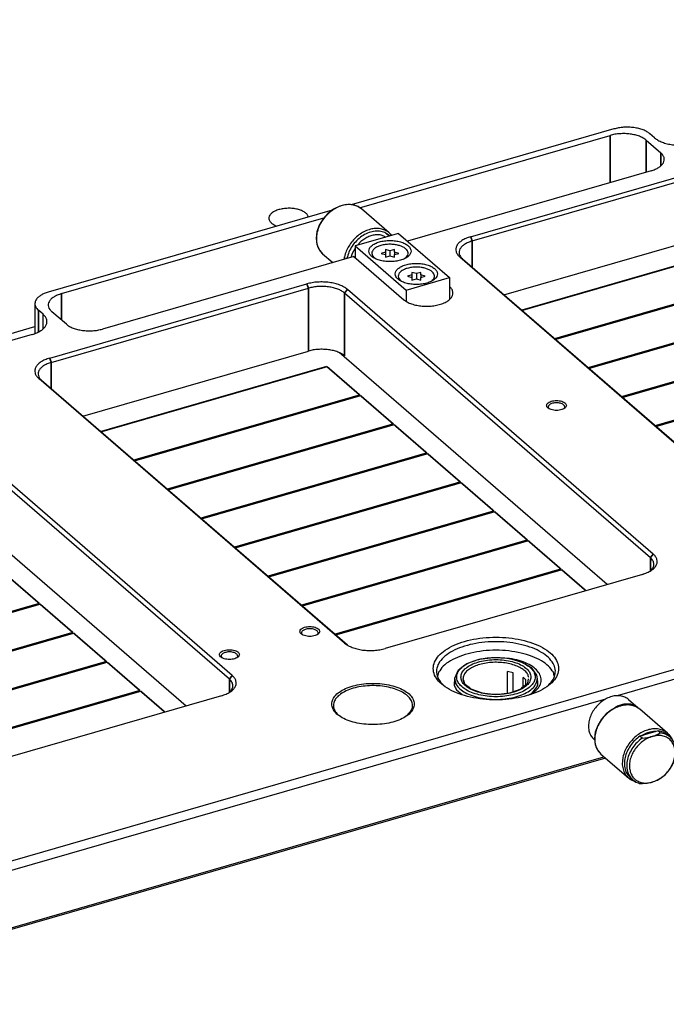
# Model space of a CAD drawing. Header units: inches. Extents: x 0 to 841, y 0 to 594.
# Tile 37 of 84: x 359 to 457, y 144 to 294. Entities that reach past the tile are written whole.
import ezdxf

# ---------------------------------------------------------------- set-up
doc = ezdxf.new("R2010")
doc.units = ezdxf.units.IN

# ---------------------------------------------------------------- blocks, each defined once
blk = doc.blocks.new('E8021-96570_pcb__1', base_point=(83.97, 163.5))
at = {"color": 7, "linetype": 'Continuous'}
for p, q in [((402.95, 263.82), (402.95, 263.79)), ((398.21, 262.42), (398.15, 262.43))]:
    blk.add_line(p, q, dxfattribs=at)
at = {"color": 3, "linetype": 'Continuous', "const_width": 0.25}
for points in [[(435.3, 249.66), (469.54, 259.55)], [(474.54, 255.22), (440.3, 245.33)], [(440.38, 245.27), (474.62, 255.15)], [(479.62, 250.82), (445.38, 240.93)], [(445.46, 240.87), (479.7, 250.75)], [(484.7, 246.42), (450.46, 236.54)], [(450.54, 236.47), (484.78, 246.35)], [(489.78, 242.02), (455.54, 232.14)], [(455.62, 232.07), (489.86, 241.95)], [(371.51, 231.25), (405.75, 241.13)], [(405.75, 241.13), (410.75, 236.8)], [(410.75, 236.8), (376.51, 226.92)], [(376.59, 226.85), (410.83, 236.74)], [(410.83, 236.74), (415.83, 232.41)], [(415.83, 232.41), (381.59, 222.52)], [(381.67, 222.45), (415.91, 232.34)], [(415.91, 232.34), (420.91, 228.01)], [(420.91, 228.01), (386.67, 218.12)], [(386.75, 218.05), (420.99, 227.94)], [(420.99, 227.94), (425.99, 223.61)], [(425.99, 223.61), (391.75, 213.72)], [(391.83, 213.65), (426.07, 223.54)], [(426.07, 223.54), (431.07, 219.21)], [(431.07, 219.21), (396.83, 209.32)], [(396.91, 209.25), (431.15, 219.14)], [(431.15, 219.14), (436.15, 214.81)], [(436.15, 214.81), (401.91, 204.92)], [(401.99, 204.85), (436.23, 214.74)], [(436.23, 214.74), (441.23, 210.41)], [(441.23, 210.41), (406.99, 200.52)], [(357.2, 209.52), (362.2, 205.19)], [(407.07, 200.45), (441.31, 210.34)], [(441.31, 210.34), (444.99, 207.15)], [(362.2, 205.19), (327.96, 195.31)], [(328.04, 195.24), (362.28, 205.12)], [(362.28, 205.12), (367.28, 200.79)], [(367.28, 200.79), (333.04, 190.91)], [(333.12, 190.84), (367.36, 200.72)], [(367.36, 200.72), (372.36, 196.39)], [(372.36, 196.39), (338.12, 186.51)], [(338.2, 186.44), (372.44, 196.32)], [(372.44, 196.32), (377.44, 191.99)], [(377.44, 191.99), (343.2, 182.11)], [(343.28, 182.04), (377.52, 191.92)], [(377.52, 191.92), (381.2, 188.74)]]:
    blk.add_lwpolyline(points, dxfattribs=at)
at = {"color": 7, "linetype": 'Continuous'}
blk.add_open_spline([(402.95, 263.82), (402.9, 263.94), (402.78, 264.22), (402.4, 264.53), (401.9, 264.8), (401.29, 264.99), (400.6, 265.11), (399.88, 265.14), (399.16, 265.08), (398.49, 264.94), (397.91, 264.73), (397.44, 264.45), (397.11, 264.12), (396.95, 263.73), (397, 263.33), (397.25, 262.97), (397.64, 262.66), (397.97, 262.51), (398.15, 262.43)], degree=3, knots=[0, 0, 0, 0, 0.400412, 0.877412, 1.443643, 2.089869, 2.793858, 3.526095, 4.253928, 4.945181, 5.571835, 6.114461, 6.568638, 6.954664, 7.323697, 7.736993, 8.231688, 8.815177, 8.815177, 8.815177, 8.815177], dxfattribs=at)
blk = doc.blocks.new('E8021-24170', base_point=(48.86, 135.12))
at = {"color": 7, "linetype": 'Continuous'}
for p, q in [((799.84, 293.72), (287.16, 145.72)), ((800.34, 292.42), (449.72, 191.21)), ((449.24, 277.15), (409.45, 265.66)), ((455.41, 275.81), (454.71, 276.42)), ((410.71, 265.22), (448.68, 276.18)), ((454.14, 275.45), (456.34, 273.54)), ((427.54, 260.82), (466.51, 272.07)), ((454.88, 270.81), (417.95, 260.15)), ((427.79, 260.17), (466.76, 271.42)), ((406.54, 264.83), (363.51, 252.4)), ((365.54, 252.18), (405.29, 263.66)), ((432.57, 252.02), (466.76, 261.89)), ((409.84, 257.81), (371.74, 246.81)), ((409.84, 257.81), (417.39, 251.27)), ((425.89, 257.75), (472.23, 217.61)), ((426.32, 257.44), (472.66, 217.31)), ((363.75, 242.4), (402.72, 253.65)), ((364, 241.75), (402.97, 253)), ((455.21, 212.7), (408.87, 252.83)), ((424.35, 253.25), (424.4, 253.2)), ((454.77, 212.14), (408.43, 252.27)), ((361.51, 250.67), (361.51, 246.13)), ((362.74, 249.06), (362.04, 249.67)), ((366.28, 247.54), (364.08, 249.45)), ((350.16, 243.9), (361.51, 247.18)), ((361.09, 245.99), (354.17, 243.99)), ((368.78, 233.61), (402.97, 243.48)), ((448.21, 208.08), (407.6, 243.25)), ((408.44, 199.2), (362.1, 239.33)), ((408.87, 198.89), (362.53, 239.02)), ((391.41, 194.28), (345.07, 234.42)), ((439.44, 234.72), (439.42, 234.74)), ((441.67, 234.73), (441.66, 234.72)), ((390.98, 193.73), (344.64, 233.86)), ((343.81, 224.83), (384.42, 189.67)), ((453.56, 209.62), (414.59, 198.37)), ((454.83, 210.19), (454.76, 210.13)), ((402.06, 200.46), (402.04, 200.48)), ((404.29, 200.48), (404.28, 200.46)), ((389.88, 196.95), (389.86, 196.97)), ((392.11, 196.96), (392.1, 196.95)), ((433.45, 196.87), (433.25, 196.88)), ((422.68, 194.77), (422.51, 194.14)), ((440.21, 194.21), (440.07, 194.77)), ((425.12, 193.49), (425.02, 193.27)), ((437.65, 193.66), (437.62, 193.7)), ((389.77, 191.21), (350.8, 179.96)), ((391.03, 191.77), (390.97, 191.72)), ((425.38, 192.12), (426.23, 191.39)), ((436.26, 191.29), (437.08, 191.72)), ((436.79, 191.56), (437.57, 192.49)), ((447.98, 190.71), (287.66, 144.42)), ((418.54, 188.97), (417.81, 188.16)), ((338.96, 150.57), (447.73, 181.97)), ((447.98, 181.76), (339.1, 150.32))]:
    blk.add_line(p, q, dxfattribs=at)
at = {"color": 3, "linetype": 'Continuous', "const_width": 0.25}
for points in [[(448.68, 276.18), (448.68, 269.02)], [(454.14, 275.45), (454.14, 270.6)], [(456.34, 273.54), (456.34, 271.55)], [(427.54, 260.82), (427.79, 260.17)], [(427.79, 260.17), (427.79, 256.17)], [(425.89, 257.75), (426.32, 257.44)], [(402.97, 253), (402.72, 253.65)], [(402.97, 253), (402.97, 243.48)], [(408.87, 252.83), (408.43, 252.27)], [(408.43, 252.27), (408.43, 242.75)], [(365.54, 252.18), (365.54, 248.18)], [(362.04, 249.67), (362.04, 246.36)], [(362.74, 246.82), (362.74, 249.06)], [(363.75, 242.4), (364, 241.75)], [(364, 241.75), (364, 237.75)], [(362.1, 239.33), (362.53, 239.02)], [(455.21, 212.7), (454.77, 212.14)], [(454.77, 212.14), (454.77, 210.14)], [(408.44, 199.2), (408.87, 198.89)], [(391.41, 194.28), (390.98, 193.73)], [(390.98, 193.73), (390.98, 191.73)]]:
    blk.add_lwpolyline(points, dxfattribs=at)
at = {"color": 7, "linetype": 'Continuous'}
for points, knots in [([(454.14, 275.45), (453.99, 275.56), (453.68, 275.8), (453.1, 276.06), (452.43, 276.26), (451.7, 276.4), (450.94, 276.46), (450.16, 276.44), (449.4, 276.36), (448.91, 276.24), (448.68, 276.18)], [0, 0, 0, 0, 0.556936, 1.188897, 1.886232, 2.632992, 3.409288, 4.19311, 4.961935, 5.694277, 5.694277, 5.694277, 5.694277]), ([(454.71, 276.42), (454.56, 276.53), (454.24, 276.77), (453.66, 277.03), (453, 277.23), (452.27, 277.37), (451.5, 277.43), (450.72, 277.42), (449.97, 277.33), (449.48, 277.21), (449.24, 277.15)], [0, 0, 0, 0, 0.556936, 1.188897, 1.886232, 2.632992, 3.409288, 4.19311, 4.961935, 5.694277, 5.694277, 5.694277, 5.694277]), ([(455.41, 275.81), (455.57, 275.69), (455.93, 275.42), (456.58, 275.13), (457.33, 274.9), (458.15, 274.75), (459.01, 274.68), (459.89, 274.7), (460.74, 274.79), (461.29, 274.92), (461.55, 274.99)], [0, 0, 0, 0, 0.626553, 1.337509, 2.122011, 2.962117, 3.835449, 4.717249, 5.582177, 6.406061, 6.406061, 6.406061, 6.406061]), ([(454.88, 270.81), (455.09, 270.88), (455.5, 271.01), (456.04, 271.3), (456.46, 271.63), (456.75, 272), (456.9, 272.4), (456.87, 272.82), (456.67, 273.22), (456.46, 273.43), (456.34, 273.54)], [0, 0, 0, 0, 0.67706, 1.28469, 1.816021, 2.275301, 2.682676, 3.075374, 3.496677, 3.978615, 3.978615, 3.978615, 3.978615]), ([(427.54, 260.82), (427.3, 260.74), (426.84, 260.59), (426.23, 260.27), (425.76, 259.9), (425.43, 259.48), (425.27, 259.03), (425.3, 258.56), (425.52, 258.11), (425.76, 257.87), (425.89, 257.75)], [0, 0, 0, 0, 0.761693, 1.445276, 2.043024, 2.559714, 3.018011, 3.459795, 3.933762, 4.475942, 4.475942, 4.475942, 4.475942]), ([(427.79, 260.17), (427.57, 260.1), (427.17, 259.97), (426.63, 259.68), (426.2, 259.35), (425.91, 258.98), (425.77, 258.58), (425.8, 258.16), (425.99, 257.76), (426.21, 257.55), (426.32, 257.44)], [0, 0, 0, 0, 0.67706, 1.28469, 1.816021, 2.275301, 2.682676, 3.075374, 3.496677, 3.978615, 3.978615, 3.978615, 3.978615]), ([(408.87, 252.83), (408.7, 252.96), (408.34, 253.22), (407.69, 253.51), (406.94, 253.74), (406.12, 253.89), (405.26, 253.96), (404.39, 253.95), (403.53, 253.86), (402.99, 253.72), (402.72, 253.65)], [0, 0, 0, 0, 0.626553, 1.337509, 2.122011, 2.962117, 3.835449, 4.717249, 5.582177, 6.406061, 6.406061, 6.406061, 6.406061]), ([(363.51, 252.4), (363.31, 252.34), (362.95, 252.22), (362.45, 251.98), (362.05, 251.7), (361.74, 251.38), (361.54, 251.03), (361.52, 250.79), (361.51, 250.67)], [0, 0, 0, 0, 0.605143, 1.156365, 1.647784, 2.079826, 2.461876, 2.814449, 2.814449, 2.814449, 2.814449]), ([(408.43, 252.27), (408.28, 252.38), (407.97, 252.62), (407.39, 252.88), (406.73, 253.08), (406, 253.22), (405.23, 253.28), (404.45, 253.27), (403.69, 253.19), (403.21, 253.06), (402.97, 253)], [0, 0, 0, 0, 0.556936, 1.188897, 1.886232, 2.632992, 3.409288, 4.19311, 4.961935, 5.694277, 5.694277, 5.694277, 5.694277]), ([(417.39, 251.27), (417.56, 251.15), (417.93, 250.88), (418.61, 250.6), (419.38, 250.4), (420.22, 250.28), (421.1, 250.26), (421.96, 250.33), (422.77, 250.5), (423.49, 250.75), (424.09, 251.07), (424.54, 251.45), (424.82, 251.88), (424.89, 252.36), (424.74, 252.83), (424.52, 253.07), (424.4, 253.2)], [0, 0, 0, 0, 0.633511, 1.361322, 2.167632, 3.0275, 3.910786, 4.785267, 5.619492, 6.385727, 7.063424, 7.644013, 8.138112, 8.583494, 9.040237, 9.562635, 9.562635, 9.562635, 9.562635]), ([(365.54, 252.18), (365.32, 252.11), (364.92, 251.98), (364.38, 251.69), (363.95, 251.37), (363.66, 250.99), (363.52, 250.59), (363.55, 250.17), (363.74, 249.77), (363.96, 249.56), (364.08, 249.45)], [0, 0, 0, 0, 0.67706, 1.28469, 1.816021, 2.275301, 2.682676, 3.075374, 3.496677, 3.978615, 3.978615, 3.978615, 3.978615]), ([(361.51, 250.67), (361.51, 250.58), (361.53, 250.4), (361.64, 250.14), (361.81, 249.89), (361.96, 249.75), (362.04, 249.67)], [0, 0, 0, 0, 0.263285, 0.53943, 0.838855, 1.168409, 1.168409, 1.168409, 1.168409]), ([(361.09, 245.99), (361.34, 246.07), (361.8, 246.22), (362.4, 246.54), (362.88, 246.91), (363.21, 247.33), (363.36, 247.78), (363.33, 248.25), (363.12, 248.7), (362.87, 248.94), (362.74, 249.06)], [0, 0, 0, 0, 0.761693, 1.445276, 2.043024, 2.559714, 3.018011, 3.459795, 3.933762, 4.475942, 4.475942, 4.475942, 4.475942]), ([(366.28, 247.54), (366.42, 247.43), (366.74, 247.19), (367.32, 246.94), (367.98, 246.73), (368.71, 246.6), (369.48, 246.54), (370.26, 246.55), (371.02, 246.63), (371.5, 246.75), (371.74, 246.81)], [0, 0, 0, 0, 0.556936, 1.188897, 1.886232, 2.632992, 3.409288, 4.19311, 4.961935, 5.694277, 5.694277, 5.694277, 5.694277]), ([(408.43, 242.75), (408.28, 242.86), (407.97, 243.1), (407.39, 243.35), (406.73, 243.56), (406, 243.69), (405.23, 243.75), (404.45, 243.74), (403.69, 243.66), (403.21, 243.54), (402.97, 243.48)], [0, 0, 0, 0, 0.556936, 1.188897, 1.886232, 2.632992, 3.409288, 4.19311, 4.961935, 5.694277, 5.694277, 5.694277, 5.694277]), ([(363.75, 242.4), (363.51, 242.33), (363.05, 242.18), (362.44, 241.86), (361.96, 241.49), (361.64, 241.07), (361.48, 240.61), (361.51, 240.14), (361.73, 239.69), (361.97, 239.46), (362.1, 239.33)], [0, 0, 0, 0, 0.761693, 1.445276, 2.043024, 2.559714, 3.018011, 3.459795, 3.933762, 4.475942, 4.475942, 4.475942, 4.475942]), ([(364, 241.75), (363.78, 241.68), (363.37, 241.55), (362.84, 241.27), (362.41, 240.94), (362.12, 240.57), (361.98, 240.16), (362.01, 239.74), (362.2, 239.35), (362.42, 239.13), (362.53, 239.02)], [0, 0, 0, 0, 0.67706, 1.28469, 1.816021, 2.275301, 2.682676, 3.075374, 3.496677, 3.978615, 3.978615, 3.978615, 3.978615]), ([(442.05, 235.22), (442.03, 235.3), (442, 235.46), (441.8, 235.65), (441.52, 235.81), (441.16, 235.92), (440.76, 235.97), (440.34, 235.97), (439.94, 235.92), (439.58, 235.81), (439.29, 235.65), (439.1, 235.46), (439.02, 235.22), (439.1, 234.99), (439.29, 234.79), (439.58, 234.64), (439.94, 234.53), (440.34, 234.47), (440.76, 234.47), (441.16, 234.53), (441.52, 234.64), (441.8, 234.79), (442, 234.99), (442.03, 235.15), (442.05, 235.22)], [0, 0, 0, 0, 0.219862, 0.48285, 0.805647, 1.182902, 1.596944, 2.023888, 2.43793, 2.815186, 3.137982, 3.400971, 3.620832, 3.840694, 4.103682, 4.426479, 4.803735, 5.217776, 5.644721, 6.058762, 6.436018, 6.758815, 7.021803, 7.241665, 7.241665, 7.241665, 7.241665]), ([(440.53, 235.63), (440.43, 235.63), (440.23, 235.62), (439.94, 235.56), (439.69, 235.47), (439.49, 235.35), (439.35, 235.21), (439.29, 235.05), (439.31, 234.87), (439.38, 234.78), (439.42, 234.74)], [0, 0, 0, 0, 0.309326, 0.603651, 0.870524, 1.10125, 1.293776, 1.457092, 1.613922, 1.790964, 1.790964, 1.790964, 1.790964]), ([(441.67, 234.73), (441.71, 234.78), (441.78, 234.87), (441.81, 235.04), (441.74, 235.21), (441.6, 235.36), (441.39, 235.47), (441.14, 235.56), (440.84, 235.62), (440.64, 235.63), (440.53, 235.63)], [0, 0, 0, 0, 0.182025, 0.342235, 0.508797, 0.705856, 0.942736, 1.216936, 1.518925, 1.835267, 1.835267, 1.835267, 1.835267]), ([(453.56, 209.62), (453.8, 209.7), (454.26, 209.85), (454.86, 210.17), (455.34, 210.54), (455.67, 210.96), (455.83, 211.42), (455.8, 211.89), (455.58, 212.33), (455.34, 212.57), (455.21, 212.7)], [0, 0, 0, 0, 0.761693, 1.445276, 2.043024, 2.559714, 3.018011, 3.459795, 3.933762, 4.475942, 4.475942, 4.475942, 4.475942]), ([(454.83, 210.19), (454.96, 210.34), (455.22, 210.61), (455.36, 211.17), (455.19, 211.72), (454.92, 211.99), (454.77, 212.14)], [0, 0, 0, 0, 0.599668, 1.118048, 1.641538, 2.253272, 2.253272, 2.253272, 2.253272]), ([(404.67, 200.97), (404.65, 201.04), (404.62, 201.2), (404.42, 201.4), (404.14, 201.55), (403.78, 201.66), (403.38, 201.72), (402.96, 201.72), (402.55, 201.66), (402.2, 201.55), (401.91, 201.4), (401.72, 201.2), (401.64, 200.97), (401.72, 200.73), (401.91, 200.54), (402.2, 200.38), (402.55, 200.27), (402.96, 200.21), (403.38, 200.21), (403.78, 200.27), (404.14, 200.38), (404.42, 200.54), (404.62, 200.73), (404.65, 200.89), (404.67, 200.97)], [0, 0, 0, 0, 0.219862, 0.48285, 0.805647, 1.182902, 1.596944, 2.023888, 2.43793, 2.815186, 3.137982, 3.400971, 3.620832, 3.840694, 4.103682, 4.426479, 4.803735, 5.217776, 5.644721, 6.058762, 6.436018, 6.758815, 7.021803, 7.241665, 7.241665, 7.241665, 7.241665]), ([(402.48, 201.27), (402.4, 201.24), (402.26, 201.19), (402.08, 201.07), (401.96, 200.93), (401.9, 200.77), (401.93, 200.61), (402, 200.53), (402.04, 200.48)], [0, 0, 0, 0, 0.245809, 0.457682, 0.635496, 0.788978, 0.938972, 1.108319, 1.108319, 1.108319, 1.108319]), ([(404.29, 200.48), (404.33, 200.52), (404.4, 200.61), (404.43, 200.8), (404.35, 200.97), (404.2, 201.11), (403.98, 201.23), (403.71, 201.32), (403.41, 201.37), (403.09, 201.38), (402.77, 201.35), (402.57, 201.3), (402.48, 201.27)], [0, 0, 0, 0, 0.185973, 0.349704, 0.521555, 0.726581, 0.973529, 1.2587, 1.571164, 1.896074, 2.217021, 2.518081, 2.518081, 2.518081, 2.518081]), ([(440.87, 195.34), (440.83, 195.68), (440.73, 196.39), (440.04, 197.36), (439.03, 198.21), (437.69, 198.93), (436.08, 199.5), (434.28, 199.9), (432.36, 200.1), (430.39, 200.1), (428.46, 199.9), (426.66, 199.5), (425.06, 198.93), (423.72, 198.21), (422.69, 197.36), (422.03, 196.39), (421.8, 195.34), (422.03, 194.29), (422.69, 193.32), (423.72, 192.47), (425.06, 191.74), (426.66, 191.18), (428.46, 190.78), (430.39, 190.58), (432.36, 190.58), (434.28, 190.78), (436.08, 191.18), (437.69, 191.74), (439.03, 192.47), (440.04, 193.32), (440.73, 194.29), (440.83, 195), (440.87, 195.34)], [0, 0, 0, 0, 1.009164, 2.135476, 3.449119, 4.969188, 6.678662, 8.537414, 10.490995, 12.477036, 14.430617, 16.289369, 17.998843, 19.518913, 20.832555, 21.958867, 22.968031, 23.977195, 25.103507, 26.41715, 27.93722, 29.646693, 31.505445, 33.459026, 35.445067, 37.398649, 39.2574, 40.966874, 42.486944, 43.800586, 44.926898, 45.936062, 45.936062, 45.936062, 45.936062]), ([(408.44, 199.2), (408.61, 199.07), (408.96, 198.8), (409.62, 198.52), (410.36, 198.29), (411.18, 198.13), (412.05, 198.06), (412.92, 198.08), (413.77, 198.17), (414.32, 198.31), (414.59, 198.37)], [0, 0, 0, 0, 0.626553, 1.337509, 2.122011, 2.962117, 3.835449, 4.717249, 5.582177, 6.406061, 6.406061, 6.406061, 6.406061]), ([(440.04, 196.12), (439.82, 196.43), (439.34, 197.1), (438.23, 197.86), (436.87, 198.51), (435.26, 199), (433.48, 199.32), (431.61, 199.44), (429.72, 199.36), (427.91, 199.1), (426.26, 198.65), (424.82, 198.04), (423.66, 197.29), (422.82, 196.42), (422.36, 195.45), (422.35, 194.43), (422.78, 193.44), (423.3, 192.93), (423.58, 192.66)], [0, 0, 0, 0, 1.130692, 2.453772, 3.975058, 5.669129, 7.490884, 9.383373, 11.283767, 13.128603, 14.858964, 16.426198, 17.799127, 18.974512, 19.991961, 20.944494, 21.954713, 23.118674, 23.118674, 23.118674, 23.118674]), ([(392.49, 197.45), (392.48, 197.53), (392.44, 197.69), (392.24, 197.88), (391.96, 198.04), (391.6, 198.15), (391.2, 198.2), (390.78, 198.2), (390.38, 198.15), (390.02, 198.04), (389.74, 197.88), (389.54, 197.69), (389.47, 197.45), (389.54, 197.22), (389.74, 197.02), (390.02, 196.87), (390.38, 196.76), (390.78, 196.7), (391.2, 196.7), (391.6, 196.76), (391.96, 196.87), (392.24, 197.02), (392.44, 197.22), (392.48, 197.38), (392.49, 197.45)], [0, 0, 0, 0, 0.219862, 0.48285, 0.805647, 1.182902, 1.596944, 2.023888, 2.43793, 2.815186, 3.137982, 3.400971, 3.620832, 3.840694, 4.103682, 4.426479, 4.803735, 5.217776, 5.644721, 6.058762, 6.436018, 6.758815, 7.021803, 7.241665, 7.241665, 7.241665, 7.241665]), ([(390.3, 197.76), (390.22, 197.73), (390.08, 197.67), (389.9, 197.55), (389.78, 197.42), (389.73, 197.26), (389.76, 197.1), (389.82, 197.01), (389.86, 196.97)], [0, 0, 0, 0, 0.245811, 0.457685, 0.6355, 0.788983, 0.938978, 1.108326, 1.108326, 1.108326, 1.108326]), ([(392.11, 196.96), (392.15, 197.01), (392.23, 197.1), (392.25, 197.28), (392.18, 197.45), (392.02, 197.6), (391.81, 197.72), (391.54, 197.8), (391.23, 197.86), (390.91, 197.87), (390.6, 197.84), (390.4, 197.78), (390.3, 197.76)], [0, 0, 0, 0, 0.185972, 0.349702, 0.521553, 0.726579, 0.973525, 1.258696, 1.571159, 1.896068, 2.217014, 2.518073, 2.518073, 2.518073, 2.518073]), ([(440.07, 194.77), (439.84, 195.09), (439.36, 195.79), (438.22, 196.57), (436.81, 197.24), (435.14, 197.73), (433.3, 198.04), (431.37, 198.14), (429.44, 198.04), (427.6, 197.73), (425.93, 197.24), (424.52, 196.57), (423.38, 195.79), (422.9, 195.09), (422.68, 194.77)], [0, 0, 0, 0, 1.156866, 2.51663, 4.085976, 5.836677, 7.718824, 9.6697, 11.620575, 13.502722, 15.253423, 16.822768, 18.182531, 19.339397, 19.339397, 19.339397, 19.339397]), ([(437.08, 191.72), (437.34, 191.93), (437.81, 192.34), (438.23, 193.15), (438.24, 194.01), (437.85, 194.82), (437.12, 195.53), (436.1, 196.12), (434.85, 196.6), (433.93, 196.78), (433.45, 196.87)], [0, 0, 0, 0, 1.003082, 1.856129, 2.645615, 3.491107, 4.482672, 5.654018, 6.995614, 8.471072, 8.471072, 8.471072, 8.471072]), ([(439.17, 192.66), (439.43, 192.91), (439.92, 193.39), (440.35, 194.3), (440.42, 195.26), (440.17, 195.83), (440.04, 196.12)], [0, 0, 0, 0, 1.097698, 2.056074, 2.950869, 3.883537, 3.883537, 3.883537, 3.883537]), ([(389.77, 191.21), (390.01, 191.29), (390.47, 191.44), (391.07, 191.76), (391.55, 192.13), (391.88, 192.55), (392.04, 193), (392, 193.47), (391.79, 193.92), (391.54, 194.16), (391.41, 194.28)], [0, 0, 0, 0, 0.761693, 1.445276, 2.043024, 2.559714, 3.018011, 3.459795, 3.933762, 4.475942, 4.475942, 4.475942, 4.475942]), ([(391.03, 191.77), (391.17, 191.92), (391.43, 192.2), (391.56, 192.76), (391.4, 193.31), (391.13, 193.58), (390.98, 193.73)], [0, 0, 0, 0, 0.599668, 1.118048, 1.641538, 2.253272, 2.253272, 2.253272, 2.253272]), ([(418.99, 189.96), (418.96, 190.2), (418.89, 190.71), (418.36, 191.38), (417.61, 191.97), (416.61, 192.45), (415.43, 192.81), (414.12, 193.04), (412.74, 193.11), (411.37, 193.04), (410.06, 192.81), (408.88, 192.45), (407.88, 191.97), (407.12, 191.38), (406.62, 190.71), (406.44, 189.96), (406.62, 189.21), (407.12, 188.54), (407.88, 187.96), (408.88, 187.47), (410.06, 187.11), (411.37, 186.89), (412.74, 186.81), (414.12, 186.89), (415.43, 187.11), (416.61, 187.47), (417.61, 187.96), (418.36, 188.54), (418.89, 189.21), (418.96, 189.72), (418.99, 189.96)], [0, 0, 0, 0, 0.712815, 1.519004, 2.470593, 3.577039, 4.819185, 6.160268, 7.553229, 8.94619, 10.287273, 11.529419, 12.635864, 13.587453, 14.393642, 15.106458, 15.819273, 16.625462, 17.577051, 18.683497, 19.925642, 21.266725, 22.659686, 24.052648, 25.393731, 26.635876, 27.742322, 28.693911, 29.5001, 30.212915, 30.212915, 30.212915, 30.212915]), ([(418.54, 188.97), (418.63, 189.18), (418.8, 189.6), (418.68, 190.32), (418.28, 190.96), (417.62, 191.53), (416.74, 192.01), (415.68, 192.39), (414.48, 192.64), (413.2, 192.76), (411.9, 192.74), (410.64, 192.58), (409.47, 192.3), (408.77, 191.98), (408.44, 191.83)], [0, 0, 0, 0, 0.67927, 1.34075, 2.072419, 2.93045, 3.931509, 5.064041, 6.298783, 7.595747, 8.909276, 10.192289, 11.400354, 12.496096, 12.496096, 12.496096, 12.496096]), ([(425.02, 193.27), (425.03, 193.07), (425.05, 192.66), (425.27, 192.3), (425.38, 192.12)], [0, 0, 0, 0, 0.589224, 1.225268, 1.225268, 1.225268, 1.225268]), ([(437.57, 192.49), (437.64, 192.69), (437.77, 193.07), (437.69, 193.47), (437.65, 193.66)], [0, 0, 0, 0, 0.599027, 1.188251, 1.188251, 1.188251, 1.188251]), ([(408.44, 191.83), (408.16, 191.68), (407.66, 191.38), (407.07, 190.8), (406.74, 190.14), (406.72, 189.45), (407.01, 188.78), (407.36, 188.43), (407.55, 188.25)], [0, 0, 0, 0, 0.943056, 1.749242, 2.443693, 3.089469, 3.772237, 4.560083, 4.560083, 4.560083, 4.560083])]:
    blk.add_open_spline(points, degree=3, knots=knots, dxfattribs=at)
blk = doc.blocks.new('1410-1581_11', base_point=(446.3, 178.18))
at = {"color": 7, "linetype": 'Continuous'}
for p, q in [((450.7, 189.78), (449.91, 189.6)), ((450.86, 189.82), (450.7, 189.78)), ((451.62, 189.8), (450.86, 189.82)), ((451.84, 189.78), (451.62, 189.8)), ((451.85, 189.78), (451.84, 189.78)), ((452.65, 189.51), (451.85, 189.78)), ((448.09, 188.48), (447.35, 187.65)), ((448.96, 189.14), (448.09, 188.48)), ((449.91, 189.6), (448.96, 189.14)), ((452.69, 189.49), (452.65, 189.51)), ((453.18, 189.16), (452.69, 189.49)), ((457.36, 185.54), (453.18, 189.16)), ((446.79, 186.71), (446.43, 185.71)), ((447.35, 187.65), (446.79, 186.71)), ((446.43, 185.71), (446.3, 184.71)), ((457.36, 185.54), (457.43, 185.47)), ((457.43, 185.47), (457.47, 185.44)), ((457.47, 185.44), (457.57, 185.33)), ((457.57, 185.33), (457.82, 184.99)), ((446.3, 184.71), (446.43, 183.78)), ((446.43, 183.78), (446.43, 183.76)), ((446.43, 183.76), (446.55, 183.48)), ((457.82, 184.99), (458, 184.7)), ((458, 184.7), (458.04, 184.61)), ((446.55, 183.48), (446.75, 183.02)), ((446.75, 183.02), (446.81, 182.93)), ((446.81, 182.93), (447.15, 182.5)), ((447.15, 182.5), (447.2, 182.44)), ((447.2, 182.44), (447.29, 182.36)), ((447.29, 182.36), (451.47, 178.74)), ((451.58, 178.65), (451.47, 178.74)), ((451.9, 178.45), (451.58, 178.65)), ((452.14, 178.33), (451.9, 178.45)), ((452.37, 178.23), (452.14, 178.33)), ((452.55, 178.18), (452.37, 178.23))]:
    blk.add_line(p, q, dxfattribs=at)
at = {"color": 3, "linetype": 'Continuous', "const_width": 0.25}
for points in [[(454.33, 185.58), (453.46, 185.16)], [(455.58, 185.77), (455.24, 185.78)], [(447.19, 182.45), (447.29, 182.36)]]:
    blk.add_lwpolyline(points, dxfattribs=at)
at = {"color": 3, "linetype": 'Continuous'}
for points, knots in [([(452.67, 189.51), (452.42, 189.6), (451.93, 189.8), (451.08, 189.84), (450.21, 189.68), (449.34, 189.33), (448.52, 188.8), (447.79, 188.12), (447.17, 187.33), (446.71, 186.46), (446.4, 185.55), (446.36, 184.93), (446.34, 184.63)], [0, 0, 0, 0, 0.780379, 1.605627, 2.486145, 3.420572, 4.397903, 5.400468, 6.407017, 7.395754, 8.347362, 9.248073, 9.248073, 9.248073, 9.248073]), ([(456.9, 185.86), (456.68, 185.96), (456.24, 186.15), (455.49, 186.22), (454.7, 186.14), (453.91, 185.89), (453.14, 185.48), (452.42, 184.95), (451.78, 184.29), (451.25, 183.55), (450.84, 182.76), (450.69, 182.19), (450.61, 181.91)], [0, 0, 0, 0, 0.704928, 1.444453, 2.228354, 3.058207, 3.928394, 4.827823, 5.741839, 6.654117, 7.548527, 8.411004, 8.411004, 8.411004, 8.411004]), ([(455.24, 185.78), (455.09, 185.76), (454.78, 185.72), (454.49, 185.62), (454.33, 185.58)], [0, 0, 0, 0, 0.4591054, 0.9345308, 0.9345308, 0.9345308, 0.9345308]), ([(446.34, 184.63), (446.35, 184.47), (446.36, 184.16), (446.45, 183.7), (446.6, 183.27), (446.75, 183.02), (446.82, 182.89)], [0, 0, 0, 0, 0.48055, 0.943976, 1.392061, 1.827789, 1.827789, 1.827789, 1.827789]), ([(450.61, 181.91), (450.57, 181.6), (450.47, 181), (450.59, 180.12), (450.91, 179.33), (451.28, 178.93), (451.47, 178.74)], [0, 0, 0, 0, 0.939892, 1.818629, 2.64402, 3.437942, 3.437942, 3.437942, 3.437942])]:
    blk.add_open_spline(points, degree=3, knots=knots, dxfattribs=at)
at = {"color": 7, "linetype": 'Continuous'}
for points, knots in [([(453.18, 189.16), (453.1, 189.22), (452.94, 189.36), (452.76, 189.46), (452.67, 189.51)], [0, 0, 0, 0, 0.3104347, 0.622886, 0.622886, 0.622886, 0.622886]), ([(457.36, 185.54), (457.29, 185.6), (457.14, 185.72), (456.98, 185.81), (456.9, 185.86)], [0, 0, 0, 0, 0.2800992, 0.5616832, 0.5616832, 0.5616832, 0.5616832]), ([(457.92, 184.85), (457.86, 184.96), (457.72, 185.17), (457.55, 185.36), (457.46, 185.45)], [0, 0, 0, 0, 0.384749, 0.7645917, 0.7645917, 0.7645917, 0.7645917]), ([(446.82, 182.89), (446.88, 182.81), (446.99, 182.65), (447.12, 182.52), (447.19, 182.45)], [0, 0, 0, 0, 0.2908316, 0.5793069, 0.5793069, 0.5793069, 0.5793069]), ([(451.57, 178.65), (451.64, 178.61), (451.77, 178.51), (451.91, 178.43), (451.98, 178.39)], [0, 0, 0, 0, 0.2428435, 0.4871815, 0.4871815, 0.4871815, 0.4871815])]:
    blk.add_open_spline(points, degree=3, knots=knots, dxfattribs=at)
blk = doc.blocks.new('0515-2034_15', base_point=(416.53, 254.12))
at = {"color": 7, "linetype": 'Continuous'}
for p, q in [((419.31, 255.22), (418.63, 255.41)), ((418.63, 255.41), (418.63, 255.02)), ((419.98, 255.41), (419.31, 255.22)), ((419.98, 255.02), (419.98, 255.41)), ((416.65, 254.47), (416.91, 254.16)), ((418.63, 255.02), (417.96, 254.83)), ((417.96, 254.83), (418.63, 254.63)), ((418.63, 255.02), (418.63, 254.63)), ((418.63, 254.63), (418.63, 254.24)), ((418.63, 254.24), (419.31, 254.44)), ((419.31, 255.22), (419.31, 254.44)), ((419.31, 254.44), (419.98, 254.24)), ((419.98, 255.02), (419.98, 254.63)), ((420.66, 254.83), (419.98, 255.02)), ((419.98, 254.63), (420.66, 254.83)), ((419.98, 254.24), (419.98, 254.63)), ((421.66, 254.12), (421.69, 254.14))]:
    blk.add_line(p, q, dxfattribs=at)
for points, knots in [([(420.02, 256.16), (419.78, 256.18), (419.31, 256.22), (418.61, 256.17), (417.95, 256.04), (417.38, 255.83), (416.94, 255.55), (416.64, 255.22), (416.52, 254.82), (416.61, 254.59), (416.65, 254.47)], [0, 0, 0, 0, 0.713293, 1.426586, 2.103909, 2.713932, 3.235552, 3.66619, 4.034196, 4.402201, 4.402201, 4.402201, 4.402201]), ([(421.69, 254.14), (421.78, 254.23), (421.95, 254.4), (422.08, 254.73), (422.04, 255.07), (421.85, 255.38), (421.53, 255.66), (421.11, 255.88), (420.59, 256.06), (420.22, 256.12), (420.02, 256.16)], [0, 0, 0, 0, 0.381652, 0.710703, 1.026125, 1.374149, 1.784883, 2.266983, 2.813917, 3.409807, 3.409807, 3.409807, 3.409807])]:
    blk.add_open_spline(points, degree=3, knots=knots, dxfattribs=at)
blk = doc.blocks.new('E2812-23753_7', base_point=(450.8, 177.85))
at = {"color": 7, "linetype": 'Continuous'}
for p, q in [((455.93, 185.87), (453.2, 185.08)), ((455.06, 185.04), (455.4, 185.15)), ((455.4, 185.15), (455.56, 185.21)), ((455.56, 185.21), (455.72, 185.28)), ((455.72, 185.28), (456.01, 185.42)), ((456.28, 185.57), (455.93, 185.87)), ((456.01, 185.42), (456.28, 185.57)), ((457.73, 184.96), (457.38, 185.26)), ((453.55, 184.78), (453.2, 185.08)), ((453.55, 184.78), (453.94, 184.82)), ((453.94, 184.82), (454.33, 184.88)), ((454.33, 184.88), (454.52, 184.91)), ((454.52, 184.91), (454.7, 184.95)), ((454.7, 184.95), (455.06, 185.04)), ((452.1, 178.46), (451.75, 178.76)), ((453.9, 177.89), (453.55, 177.85)), ((453.94, 177.89), (453.9, 177.89)), ((454.33, 177.95), (453.94, 177.89)), ((454.7, 178.02), (454.33, 177.95)), ((455.06, 178.11), (454.7, 178.02)), ((455.4, 178.22), (455.06, 178.11)), ((455.72, 178.35), (455.4, 178.22)), ((456.01, 178.49), (455.72, 178.35)), ((456.04, 178.5), (456.01, 178.49)), ((456.28, 178.64), (456.04, 178.5))]:
    blk.add_line(p, q, dxfattribs=at)
for points, knots in [([(455.06, 178.11), (455.32, 178.21), (455.86, 178.4), (456.59, 178.88), (457.24, 179.48), (457.79, 180.18), (458.2, 180.96), (458.46, 181.76), (458.56, 182.56), (458.47, 183.32), (458.22, 183.99), (457.8, 184.54), (457.23, 184.94), (456.56, 185.17), (455.81, 185.21), (455.32, 185.1), (455.06, 185.04)], [0, 0, 0, 0, 0.830601, 1.69934, 2.59051, 3.48522, 4.364098, 5.209972, 6.010604, 6.761407, 7.467734, 8.14554, 8.818665, 9.512335, 10.245889, 11.028572, 11.028572, 11.028572, 11.028572]), ([(457.38, 185.26), (457.16, 185.42), (456.73, 185.73), (456.2, 185.82), (455.93, 185.87)], [0, 0, 0, 0, 0.778587, 1.58954, 1.58954, 1.58954, 1.58954]), ([(457.73, 184.96), (457.51, 185.11), (457.08, 185.43), (456.55, 185.52), (456.28, 185.57)], [0, 0, 0, 0, 0.778586, 1.589538, 1.589538, 1.589538, 1.589538]), ([(453.2, 185.08), (452.93, 184.88), (452.39, 184.46), (451.74, 183.67), (451.23, 182.8), (450.92, 181.88), (450.8, 180.96), (450.9, 180.1), (451.2, 179.33), (451.57, 178.95), (451.75, 178.76)], [0, 0, 0, 0, 1.012941, 2.036384, 3.045177, 4.016456, 4.933619, 5.790307, 6.593755, 7.365621, 7.365621, 7.365621, 7.365621]), ([(453.55, 184.78), (453.28, 184.57), (452.74, 184.16), (452.09, 183.37), (451.58, 182.5), (451.27, 181.58), (451.15, 180.66), (451.25, 179.8), (451.55, 179.03), (451.92, 178.65), (452.1, 178.46)], [0, 0, 0, 0, 1.01294, 2.036383, 3.045176, 4.016455, 4.933618, 5.790306, 6.593754, 7.36562, 7.36562, 7.36562, 7.36562]), ([(455.06, 185.04), (454.8, 184.95), (454.27, 184.76), (453.54, 184.28), (452.88, 183.68), (452.34, 182.97), (451.92, 182.2), (451.66, 181.4), (451.57, 180.6), (451.65, 179.84), (451.91, 179.17), (452.33, 178.61), (452.89, 178.21), (453.57, 177.99), (454.31, 177.94), (454.81, 178.06), (455.06, 178.11)], [0, 0, 0, 0, 0.830601, 1.69934, 2.59051, 3.48522, 4.364098, 5.209972, 6.010604, 6.761407, 7.467734, 8.14554, 8.818665, 9.512335, 10.245889, 11.028572, 11.028572, 11.028572, 11.028572]), ([(456.28, 178.64), (456.55, 178.84), (457.09, 179.26), (457.74, 180.05), (458.24, 180.92), (458.56, 181.84), (458.67, 182.76), (458.57, 183.62), (458.27, 184.39), (457.91, 184.77), (457.73, 184.96)], [0, 0, 0, 0, 1.012941, 2.036384, 3.045177, 4.016456, 4.933619, 5.790307, 6.593755, 7.365621, 7.365621, 7.365621, 7.365621]), ([(452.1, 178.46), (452.31, 178.3), (452.75, 177.99), (453.28, 177.9), (453.55, 177.85)], [0, 0, 0, 0, 0.778587, 1.58954, 1.58954, 1.58954, 1.58954])]:
    blk.add_open_spline(points, degree=3, knots=knots, dxfattribs=at)
blk = doc.blocks.new('6960-0041_3', base_point=(425.12, 190.63))
at = {"color": 7, "linetype": 'Continuous'}
for p, q in [((425.89, 195.29), (426.46, 195.74)), ((426.46, 195.74), (426.81, 195.99)), ((426.81, 195.99), (426.97, 196.11)), ((426.97, 196.11), (428.82, 196.76)), ((428.82, 196.76), (431, 197.03)), ((431, 197.03), (433.22, 196.89)), ((433.22, 196.89), (435.21, 196.36)), ((435.21, 196.36), (436.3, 195.74)), ((436.3, 195.74), (436.72, 195.49)), ((425.13, 193.89), (425.68, 195.12)), ((425.68, 195.12), (425.89, 195.29)), ((433.1, 191.59), (433.1, 194.91)), ((433.97, 194.7), (433.1, 194.91)), ((433.97, 191.82), (433.97, 194.7)), ((436.72, 195.49), (437.52, 194.32)), ((437.52, 194.32), (437.62, 193.78)), ((425.12, 193.78), (425.14, 193.83)), ((425.12, 192.96), (425.12, 193.78)), ((425.14, 193.83), (425.13, 193.89)), ((426.39, 193.78), (426.38, 193.68)), ((426.38, 193.68), (426.39, 193.66)), ((426.39, 193.66), (426.5, 193.48)), ((426.5, 193.48), (426.57, 193.11)), ((426.57, 193.11), (426.67, 193)), ((426.67, 193), (426.78, 192.94)), ((426.78, 192.94), (427.32, 192.49)), ((435.42, 192.49), (436.18, 193.11)), ((435.49, 192.55), (435.49, 193.99)), ((435.89, 192.88), (435.89, 193.64)), ((436.18, 193.11), (436.31, 193.78)), ((437.62, 193.78), (437.62, 193.18)), ((427.32, 192.49), (427.46, 192.36)), ((427.46, 192.36), (427.58, 192.26)), ((427.58, 192.26), (429.28, 191.63)), ((429.28, 191.63), (431.37, 191.41)), ((431.37, 191.41), (433.47, 191.63)), ((433.47, 191.63), (435.17, 192.26)), ((435.17, 192.26), (435.42, 192.49))]:
    blk.add_line(p, q, dxfattribs=at)
at = {"color": 3, "linetype": 'Continuous'}
for points, knots in [([(437.32, 194.04), (437.29, 194.27), (437.22, 194.75), (436.72, 195.39), (436, 195.95), (435.05, 196.41), (433.93, 196.75), (432.68, 196.97), (431.37, 197.04), (430.06, 196.97), (428.82, 196.75), (427.69, 196.41), (426.75, 195.95), (426.02, 195.39), (425.54, 194.75), (425.37, 194.04), (425.54, 193.33), (426.02, 192.69), (426.75, 192.13), (427.69, 191.67), (428.82, 191.33), (430.06, 191.11), (431.37, 191.04), (432.68, 191.11), (433.93, 191.33), (435.05, 191.67), (436, 192.13), (436.72, 192.69), (437.22, 193.33), (437.29, 193.81), (437.32, 194.04)], [0, 0, 0, 0, 0.6786, 1.446092, 2.352005, 3.405341, 4.587864, 5.864575, 7.190674, 8.516773, 9.793484, 10.976007, 12.029343, 12.935256, 13.702748, 14.381348, 15.059948, 15.82744, 16.733352, 17.786689, 18.969211, 20.245923, 21.572022, 22.89812, 24.174832, 25.357354, 26.410691, 27.316603, 28.084095, 28.762695, 28.762695, 28.762695, 28.762695]), ([(436.67, 194.04), (436.64, 194.26), (436.57, 194.73), (436.05, 195.33), (435.31, 195.85), (434.35, 196.26), (433.23, 196.55), (432, 196.7), (430.74, 196.7), (429.51, 196.55), (428.39, 196.26), (427.43, 195.85), (426.69, 195.33), (426.2, 194.73), (426.01, 194.04), (426.2, 193.35), (426.69, 192.74), (427.43, 192.23), (428.39, 191.82), (429.51, 191.53), (430.74, 191.38), (432, 191.38), (433.23, 191.53), (434.35, 191.82), (435.31, 192.23), (436.05, 192.74), (436.57, 193.35), (436.64, 193.82), (436.67, 194.04)], [0, 0, 0, 0, 0.652619, 1.402338, 2.298565, 3.344555, 4.514198, 5.764145, 7.041834, 8.29178, 9.461423, 10.507414, 11.40364, 12.15336, 12.805979, 13.458597, 14.208317, 15.104543, 16.150534, 17.320177, 18.570123, 19.847812, 21.097759, 22.267402, 23.313392, 24.209619, 24.959338, 25.611957, 25.611957, 25.611957, 25.611957]), ([(436.36, 193.97), (436.31, 194.15), (436.2, 194.53), (435.75, 195.02), (435.15, 195.45), (434.37, 195.8), (433.48, 196.07), (432.48, 196.24), (431.45, 196.3), (430.4, 196.25), (429.4, 196.1), (428.49, 195.84), (427.7, 195.5), (427.07, 195.08), (426.6, 194.6), (426.46, 194.22), (426.4, 194.04)], [0, 0, 0, 0, 0.552913, 1.186065, 1.92651, 2.776126, 3.720067, 4.732958, 5.783108, 6.835757, 7.855943, 8.81136, 9.675514, 10.431754, 11.079112, 11.640583, 11.640583, 11.640583, 11.640583]), ([(425.12, 193.78), (425.16, 193.54), (425.23, 193.03), (425.75, 192.36), (426.51, 191.77), (427.51, 191.29), (428.69, 190.93), (430, 190.71), (431.37, 190.63), (432.75, 190.71), (434.06, 190.93), (435.24, 191.29), (436.23, 191.77), (436.99, 192.36), (437.52, 193.03), (437.59, 193.54), (437.62, 193.78)], [0, 0, 0, 0, 0.712815, 1.519004, 2.470593, 3.577038, 4.819184, 6.160267, 7.553229, 8.94619, 10.287274, 11.52942, 12.635867, 13.587456, 14.393645, 15.106461, 15.106461, 15.106461, 15.106461])]:
    blk.add_open_spline(points, degree=3, knots=knots, dxfattribs=at)
at = {"color": 7, "linetype": 'Continuous'}
for points, knots in [([(426.4, 194.04), (426.38, 193.86), (426.35, 193.5), (426.53, 193.17), (426.62, 193.01)], [0, 0, 0, 0, 0.522643, 1.078141, 1.078141, 1.078141, 1.078141]), ([(435.89, 193.64), (435.83, 193.7), (435.7, 193.83), (435.56, 193.93), (435.49, 193.99)], [0, 0, 0, 0, 0.2569924, 0.5297051, 0.5297051, 0.5297051, 0.5297051])]:
    blk.add_open_spline(points, degree=3, knots=knots, dxfattribs=at)
blk = doc.blocks.new('0515-2034_11', base_point=(412.53, 257.58))
at = {"color": 7, "linetype": 'Continuous'}
for p, q in [((414.63, 258.49), (413.96, 258.29)), ((413.96, 258.29), (414.63, 258.1)), ((415.31, 258.68), (414.63, 258.88)), ((414.63, 258.88), (414.63, 258.49)), ((414.63, 258.49), (414.63, 258.1)), ((415.98, 258.88), (415.31, 258.68)), ((415.31, 258.68), (415.31, 257.9)), ((415.98, 258.49), (415.98, 258.88)), ((415.98, 258.49), (415.98, 258.1)), ((416.66, 258.29), (415.98, 258.49)), ((415.98, 258.1), (416.66, 258.29)), ((412.65, 257.94), (412.91, 257.63)), ((414.63, 258.1), (414.63, 257.71)), ((414.63, 257.71), (415.31, 257.9)), ((415.31, 257.9), (415.98, 257.71)), ((415.98, 257.71), (415.98, 258.1)), ((417.66, 257.58), (417.69, 257.61))]:
    blk.add_line(p, q, dxfattribs=at)
for points, knots in [([(416.02, 259.62), (415.78, 259.64), (415.31, 259.69), (414.61, 259.64), (413.95, 259.51), (413.38, 259.3), (412.94, 259.02), (412.64, 258.68), (412.52, 258.29), (412.61, 258.05), (412.65, 257.94)], [0, 0, 0, 0, 0.713293, 1.426586, 2.103909, 2.713932, 3.235551, 3.666189, 4.034195, 4.402201, 4.402201, 4.402201, 4.402201]), ([(417.69, 257.61), (417.78, 257.7), (417.95, 257.86), (418.08, 258.19), (418.04, 258.54), (417.85, 258.85), (417.53, 259.12), (417.11, 259.35), (416.59, 259.52), (416.22, 259.59), (416.02, 259.62)], [0, 0, 0, 0, 0.381652, 0.710703, 1.026125, 1.374149, 1.784883, 2.266984, 2.813917, 3.409808, 3.409808, 3.409808, 3.409808])]:
    blk.add_open_spline(points, degree=3, knots=knots, dxfattribs=at)
blk = doc.blocks.new('E6978-24791_7', base_point=(445.36, 184.51))
at = {"color": 7, "linetype": 'Continuous'}
for p, q in [((451.48, 190.63), (452.93, 189.38)), ((448.67, 188.92), (448.79, 189.03)), ((448.79, 189.03), (448.96, 189.14)), ((448.96, 189.14), (449.47, 189.47)), ((452.93, 189.38), (453.05, 189.25)), ((446.24, 184.59), (446.33, 184.51))]:
    blk.add_line(p, q, dxfattribs=at)
for points, knots in [([(451.48, 190.63), (451.29, 190.77), (450.92, 191.04), (450.22, 191.22), (449.47, 191.23), (448.7, 191.05), (447.93, 190.71), (447.21, 190.21), (446.57, 189.59), (446.05, 188.87), (445.66, 188.09), (445.43, 187.28), (445.37, 186.49), (445.48, 185.74), (445.76, 185.08), (446.08, 184.75), (446.24, 184.59)], [0, 0, 0, 0, 0.675054, 1.374759, 2.11682, 2.908529, 3.746951, 4.621032, 5.514288, 6.407545, 7.281626, 8.120048, 8.911757, 9.653817, 10.353523, 11.028577, 11.028577, 11.028577, 11.028577]), ([(452.93, 189.38), (452.78, 189.49), (452.48, 189.71), (451.93, 189.9), (451.34, 189.98), (450.72, 189.93), (450.08, 189.77), (449.67, 189.57), (449.47, 189.47)], [0, 0, 0, 0, 0.55243, 1.118706, 1.709957, 2.332888, 2.989337, 3.676721, 3.676721, 3.676721, 3.676721])]:
    blk.add_open_spline(points, degree=3, knots=knots, dxfattribs=at)
blk = doc.blocks.new('E6978-23796_10', base_point=(409.44, 251))
at = {"color": 7, "linetype": 'Continuous'}
for p, q in [((416.6, 261.32), (410.02, 259.42)), ((416.6, 261.32), (424.35, 254.61)), ((410.39, 259.53), (410.91, 260.09)), ((414.51, 260.85), (414.65, 260.76)), ((409.44, 257.7), (409.62, 258.33)), ((409.62, 258.33), (410.02, 259.03)), ((410.02, 259.42), (410.02, 257.66)), ((410.02, 259.42), (417.77, 252.71)), ((417.77, 252.71), (424.35, 254.61)), ((424.35, 254.61), (424.35, 251.3)), ((417.77, 252.71), (417.77, 251))]:
    blk.add_line(p, q, dxfattribs=at)
for points, knots in [([(414.51, 260.85), (414.33, 260.93), (413.97, 261.08), (413.36, 261.13), (412.73, 261.06), (412.09, 260.85), (411.47, 260.53), (411.1, 260.24), (410.91, 260.09)], [0, 0, 0, 0, 0.569179, 1.166351, 1.798699, 2.467224, 3.167513, 3.891029, 3.891029, 3.891029, 3.891029]), ([(418.51, 258.64), (418.48, 258.78), (418.43, 259.09), (418.06, 259.48), (417.55, 259.81), (416.89, 260.05), (416.13, 260.2), (415.31, 260.26), (414.49, 260.2), (413.73, 260.05), (413.07, 259.81), (412.55, 259.48), (412.2, 259.09), (412.07, 258.64), (412.2, 258.18), (412.55, 257.79), (413.07, 257.47), (413.73, 257.23), (414.49, 257.07), (415.31, 257.02), (416.13, 257.07), (416.89, 257.23), (417.55, 257.47), (418.06, 257.79), (418.43, 258.18), (418.48, 258.5), (418.51, 258.64)], [0, 0, 0, 0, 0.428225, 0.92933, 1.536306, 2.24615, 3.034308, 3.864321, 4.694334, 5.482492, 6.192336, 6.799312, 7.300417, 7.728642, 8.156867, 8.657972, 9.264948, 9.974793, 10.76295, 11.592963, 12.422976, 13.211134, 13.920978, 14.527954, 15.029059, 15.457284, 15.457284, 15.457284, 15.457284]), ([(422.51, 255.17), (422.48, 255.32), (422.43, 255.63), (422.06, 256.02), (421.55, 256.34), (420.89, 256.59), (420.13, 256.74), (419.31, 256.79), (418.49, 256.74), (417.73, 256.59), (417.07, 256.34), (416.55, 256.02), (416.2, 255.63), (416.07, 255.17), (416.2, 254.72), (416.55, 254.33), (417.07, 254.01), (417.73, 253.76), (418.49, 253.61), (419.31, 253.56), (420.13, 253.61), (420.89, 253.76), (421.55, 254.01), (422.06, 254.33), (422.43, 254.72), (422.48, 255.03), (422.51, 255.17)], [0, 0, 0, 0, 0.428225, 0.92933, 1.536306, 2.24615, 3.034308, 3.864321, 4.694334, 5.482492, 6.192336, 6.799312, 7.300417, 7.728642, 8.156867, 8.657972, 9.264948, 9.974793, 10.76295, 11.592963, 12.422976, 13.211134, 13.920978, 14.527954, 15.029059, 15.457284, 15.457284, 15.457284, 15.457284])]:
    blk.add_open_spline(points, degree=3, knots=knots, dxfattribs=at)
blk = doc.blocks.new('1410-1581_3', base_point=(404.12, 256.89))
at = {"color": 7, "linetype": 'Continuous'}
for p, q in [((405.91, 264.35), (405.17, 263.52)), ((406.78, 265.01), (405.91, 264.35)), ((407.73, 265.47), (406.78, 265.01)), ((408.52, 265.65), (407.73, 265.47)), ((408.68, 265.69), (408.52, 265.65)), ((409.44, 265.67), (408.68, 265.69)), ((409.66, 265.65), (409.44, 265.67)), ((409.67, 265.65), (409.66, 265.65)), ((410.48, 265.38), (409.67, 265.65)), ((410.52, 265.36), (410.48, 265.38)), ((411, 265.03), (410.52, 265.36)), ((415.18, 261.41), (411, 265.03)), ((405.17, 263.52), (404.61, 262.58)), ((404.25, 261.58), (404.12, 260.58)), ((404.61, 262.58), (404.25, 261.58)), ((415.18, 261.41), (415.25, 261.34)), ((415.25, 261.34), (415.29, 261.31)), ((415.29, 261.31), (415.39, 261.2)), ((404.12, 260.58), (404.25, 259.65)), ((415.53, 261.01), (415.39, 261.21)), ((415.39, 261.2), (415.53, 261.01)), ((404.25, 259.65), (404.25, 259.63)), ((404.25, 259.63), (404.37, 259.35)), ((404.37, 259.35), (404.57, 258.89)), ((404.57, 258.89), (404.63, 258.8)), ((404.63, 258.8), (404.97, 258.37)), ((404.97, 258.37), (405.02, 258.31)), ((405.02, 258.31), (405.11, 258.23)), ((405.11, 258.23), (406.65, 256.89))]:
    blk.add_line(p, q, dxfattribs=at)
at = {"color": 3, "linetype": 'Continuous', "const_width": 0.25}
for points in [[(415.25, 260.93), (414.7, 261.35)], [(405.01, 258.32), (405.11, 258.23)], [(408.43, 257.78), (408.39, 257.39)], [(408.86, 257.77), (408.83, 257.52)]]:
    blk.add_lwpolyline(points, dxfattribs=at)
at = {"color": 3, "linetype": 'Continuous'}
for points, knots in [([(410.49, 265.38), (410.25, 265.47), (409.75, 265.67), (408.9, 265.71), (408.03, 265.55), (407.16, 265.2), (406.34, 264.67), (405.61, 263.99), (404.99, 263.2), (404.53, 262.33), (404.22, 261.42), (404.18, 260.8), (404.16, 260.5)], [0, 0, 0, 0, 0.780379, 1.605627, 2.486145, 3.420572, 4.397903, 5.400468, 6.407017, 7.395755, 8.347363, 9.248074, 9.248074, 9.248074, 9.248074]), ([(414.72, 261.73), (414.5, 261.83), (414.06, 262.02), (413.31, 262.09), (412.52, 262.01), (411.73, 261.76), (410.96, 261.35), (410.24, 260.82), (409.6, 260.16), (409.07, 259.42), (408.66, 258.63), (408.51, 258.06), (408.43, 257.78)], [0, 0, 0, 0, 0.704928, 1.444453, 2.228354, 3.058208, 3.928395, 4.827824, 5.741841, 6.654119, 7.548529, 8.411006, 8.411006, 8.411006, 8.411006]), ([(414.7, 261.35), (414.45, 261.46), (413.93, 261.68), (413.04, 261.68), (412.12, 261.47), (411.23, 261.04), (410.4, 260.42), (409.96, 259.88), (409.73, 259.61)], [0, 0, 0, 0, 0.81458, 1.682275, 2.615128, 3.60834, 4.644152, 5.696834, 5.696834, 5.696834, 5.696834]), ([(404.16, 260.5), (404.17, 260.34), (404.18, 260.03), (404.27, 259.57), (404.42, 259.14), (404.57, 258.89), (404.64, 258.76)], [0, 0, 0, 0, 0.48055, 0.943976, 1.392062, 1.827791, 1.827791, 1.827791, 1.827791]), ([(409.73, 259.61), (409.54, 259.32), (409.16, 258.75), (408.96, 258.09), (408.86, 257.77)], [0, 0, 0, 0, 1.04089, 2.043363, 2.043363, 2.043363, 2.043363])]:
    blk.add_open_spline(points, degree=3, knots=knots, dxfattribs=at)
at = {"color": 7, "linetype": 'Continuous'}
for points, knots in [([(411, 265.03), (410.92, 265.09), (410.76, 265.23), (410.58, 265.33), (410.49, 265.38)], [0, 0, 0, 0, 0.3104322, 0.6228811, 0.6228811, 0.6228811, 0.6228811]), ([(415.18, 261.41), (415.11, 261.47), (414.96, 261.59), (414.8, 261.68), (414.72, 261.73)], [0, 0, 0, 0, 0.2800993, 0.5616834, 0.5616834, 0.5616834, 0.5616834]), ([(415.39, 261.21), (415.37, 261.23), (415.33, 261.27), (415.3, 261.3), (415.28, 261.32)], [0, 0, 0, 0, 0.0758952, 0.1517075, 0.1517075, 0.1517075, 0.1517075]), ([(404.64, 258.76), (404.7, 258.68), (404.81, 258.52), (404.94, 258.39), (405.01, 258.32)], [0, 0, 0, 0, 0.2908324, 0.5793086, 0.5793086, 0.5793086, 0.5793086])]:
    blk.add_open_spline(points, degree=3, knots=knots, dxfattribs=at)
blk = doc.blocks.new('E8021-64170', base_point=(48.86, 135.12))
for name, p in [('E8021-24170', (48.86, 135.12)), ('1410-1581_3', (404.12, 256.89)), ('E6978-23796_10', (409.44, 251)), ('0515-2034_11', (412.53, 257.58)), ('0515-2034_15', (416.53, 254.12)), ('6960-0041_3', (425.12, 190.63)), ('E6978-24791_7', (445.36, 184.51)), ('1410-1581_11', (446.3, 178.18)), ('E2812-23753_7', (450.8, 177.85))]:
    blk.add_blockref(name, p)
blk = doc.blocks.new('E8021-96570__289', base_point=(48.86, 135.12))
for name, p in [('E8021-64170', (48.86, 135.12)), ('E8021-96570_pcb__1', (83.97, 163.5))]:
    blk.add_blockref(name, p)
blk = doc.blocks.new('Gen1', base_point=(425.6, 319.56))
blk.add_blockref('E8021-96570__289', (48.86, 135.12))

msp = doc.modelspace()

# ---------------------------------------------------------------- block references
msp.add_blockref('Gen1', (425.6, 319.56))

doc.saveas('drawing.dxf')
